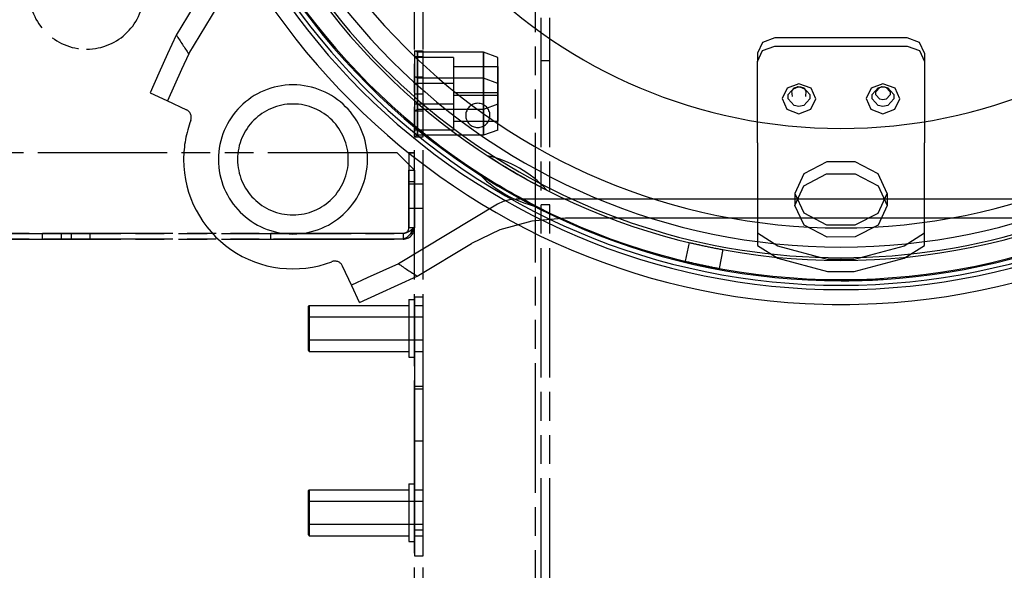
# Model space of a CAD drawing. Extents: x -156717 to 425753, y -51191 to 363295.
# Tile 175 of 256: x 135308 to 135479, y 108798 to 108893. Entities that reach past the tile are written whole.
import ezdxf

# ---------------------------------------------------------------- set-up
doc = ezdxf.new("R2010")
doc.units = 0
doc.header["$LTSCALE"] = 50
doc.linetypes.add('HIDDEN', pattern=[9.525, 6.35, -3.175])
doc.linetypes.add('PHANTOM', pattern=[0.8, 0.45, -0.05, 0.1, -0.05, 0.1, -0.05])
doc.layers.add('DEFAULT_2', color=8, linetype='HIDDEN')
doc.layers.add('DEFAULT_3', color=7, linetype='PHANTOM')

msp = doc.modelspace()

# ---------------------------------------------------------------- linework, layer by layer
at = {"layer": 'DEFAULT_2', "color": 8, "linetype": 'HIDDEN'}
for p, q in [((135337.38919, 108887.51956), (135347.73505, 108904.73796)), ((135340.89332, 108900.22256), (135335.23135, 108890.79947)), ((135335.23135, 108890.79947), (135333.72726, 108887.51187)), ((135437.14546, 108889.52159), (135436.26661, 108887.64834)), ((135439.26704, 108890.29757), (135437.14546, 108889.52159)), ((135462.2704, 108890.29757), (135439.26704, 108890.29757)), ((135464.39198, 108889.52159), (135462.2704, 108890.29757)), ((135465.27083, 108887.64834), (135464.39198, 108889.52159)), ((135436.26661, 108886.23033), (135437.14546, 108888.10358)), ((135437.14546, 108888.10358), (135439.26704, 108888.87956)), ((135439.26704, 108888.87956), (135462.2704, 108888.87956)), ((135462.2704, 108888.87956), (135464.39198, 108888.10358)), ((135464.39198, 108888.10358), (135465.27083, 108886.23033)), ((135333.72726, 108887.51187), (135332.203, 108884.17216)), ((135337.38919, 108887.51956), (135336.15183, 108884.80218)), ((135436.26661, 108887.64834), (135436.26661, 108886.23033)), ((135436.26661, 108872.05968), (135436.26661, 108886.23033)), ((135465.27083, 108887.64834), (135465.27083, 108886.23033)), ((135465.27083, 108886.23033), (135465.27083, 108872.05968)), ((135336.15183, 108884.80218), (135334.91698, 108882.0854)), ((135332.203, 108884.17216), (135330.65854, 108880.78033)), ((135334.91698, 108882.0854), (135333.68467, 108879.36924)), ((135441.3858, 108881.57723), (135440.52405, 108879.74988)), ((135443.46766, 108882.33886), (135441.3858, 108881.57723)), ((135441.59382, 108880.48359), (135442.63372, 108881.63495)), ((135442.25002, 108881.02545), (135442.51436, 108881.4317)), ((135442.35151, 108880.12528), (135442.25002, 108881.02545)), ((135442.51436, 108881.4317), (135443.302, 108881.79831)), ((135442.63372, 108881.63495), (135443.21898, 108881.78875)), ((135443.21898, 108881.78875), (135443.46766, 108881.80301)), ((135443.30209, 108881.79832), (135443.21898, 108881.78875)), ((135443.302, 108881.79831), (135443.46766, 108881.80782)), ((135445.5622, 108881.56595), (135443.46766, 108882.33886)), ((135443.46766, 108881.80782), (135443.63331, 108881.79831)), ((135443.46766, 108881.80301), (135443.71634, 108881.78875)), ((135443.63322, 108881.79832), (135443.71634, 108881.78875)), ((135443.63331, 108881.79831), (135444.42095, 108881.4317)), ((135443.71634, 108881.78875), (135444.30159, 108881.63495)), ((135444.30159, 108881.63495), (135445.3415, 108880.48359)), ((135444.42095, 108881.4317), (135444.68529, 108881.02546)), ((135444.68529, 108881.02546), (135444.5838, 108880.12528)), ((135446.41126, 108879.72956), (135445.5622, 108881.56595)), ((135455.98793, 108881.57723), (135455.12618, 108879.74988)), ((135458.06978, 108882.33886), (135455.98793, 108881.57723)), ((135456.19594, 108880.48359), (135457.23585, 108881.63495)), ((135456.8222, 108880.92936), (135457.51456, 108881.69592)), ((135457.23585, 108881.63495), (135457.8211, 108881.78875)), ((135457.51456, 108881.69592), (135457.90422, 108881.79832)), ((135457.8211, 108881.78875), (135458.06978, 108881.80301)), ((135457.90422, 108881.79832), (135457.8211, 108881.78875)), ((135457.90422, 108881.79832), (135458.06978, 108881.80782)), ((135460.16433, 108881.56595), (135458.06978, 108882.33886)), ((135458.06978, 108881.80782), (135458.23535, 108881.79832)), ((135458.06978, 108881.80301), (135458.31846, 108881.78875)), ((135458.23535, 108881.79832), (135458.31846, 108881.78875)), ((135458.23535, 108881.79832), (135458.62501, 108881.69592)), ((135458.31846, 108881.78875), (135458.90372, 108881.63495)), ((135458.62501, 108881.69592), (135459.31737, 108880.92936)), ((135458.90372, 108881.63495), (135459.94362, 108880.48359)), ((135461.01339, 108879.72956), (135460.16433, 108881.56595)), ((135330.65853, 108880.78034), (135333.55842, 108879.4281)), ((135333.55842, 108879.4281), (135336.97263, 108877.83603)), ((135440.52405, 108879.74988), (135441.37311, 108877.91349)), ((135441.59382, 108879.72833), (135441.59382, 108880.48359)), ((135442.63372, 108878.57697), (135441.59382, 108879.72833)), ((135445.3415, 108879.72833), (135444.30159, 108878.57697)), ((135445.3415, 108880.48359), (135445.3415, 108879.72833)), ((135445.54951, 108877.9022), (135446.41126, 108879.72956)), ((135455.12618, 108879.74988), (135455.97524, 108877.91349)), ((135456.19594, 108879.72833), (135456.19594, 108880.48359)), ((135457.23585, 108878.57697), (135456.19594, 108879.72833)), ((135456.8222, 108880.42651), (135456.8222, 108880.92936)), ((135457.51456, 108879.65995), (135456.8222, 108880.42651)), ((135458.06978, 108879.54805), (135457.51456, 108879.65995)), ((135458.62501, 108879.65995), (135458.06978, 108879.54805)), ((135459.31737, 108880.42651), (135458.62501, 108879.65995)), ((135459.94362, 108879.72833), (135458.90372, 108878.57697)), ((135459.31737, 108880.92936), (135459.31737, 108880.42651)), ((135459.94362, 108880.48359), (135459.94362, 108879.72833)), ((135460.15164, 108877.9022), (135461.01339, 108879.72956)), ((135441.37311, 108877.91349), (135443.46766, 108877.14058)), ((135443.46766, 108878.40891), (135442.63372, 108878.57697)), ((135444.30159, 108878.57697), (135443.46766, 108878.40891)), ((135443.46766, 108877.14058), (135445.54951, 108877.9022)), ((135455.97524, 108877.91349), (135458.06978, 108877.14058)), ((135458.06978, 108878.40891), (135457.23585, 108878.57697)), ((135458.90372, 108878.57697), (135458.06978, 108878.40891)), ((135458.06978, 108877.14058), (135460.15164, 108877.9022)), ((135337.74117, 108875.94394), (135337.74236, 108875.94707)), ((135436.26661, 108872.05968), (135436.26661, 108869.73108)), ((135465.27083, 108869.73108), (135465.27083, 108872.05968)), ((135436.26661, 108869.73108), (135436.26661, 108856.35997)), ((135465.27083, 108856.35997), (135465.27083, 108869.73108)), ((135448.31503, 108868.77244), (135444.31892, 108866.70017)), ((135453.22241, 108868.77244), (135448.31503, 108868.77244)), ((135457.21852, 108866.70017), (135453.22241, 108868.77244)), ((135444.31892, 108866.70017), (135442.76755, 108863.29427)), ((135444.31101, 108864.59423), (135448.27057, 108866.66386)), ((135448.27057, 108866.66386), (135453.20538, 108866.67819)), ((135453.20538, 108866.67819), (135457.20462, 108864.61557)), ((135458.76989, 108863.29427), (135457.21852, 108866.70017)), ((135442.76755, 108861.19609), (135444.31101, 108864.59423)), ((135457.20462, 108864.61557), (135458.76989, 108861.19609)), ((135393.14166, 108862.19447), (135392.03065, 108861.892)), ((135394.31863, 108862.30204), (135393.14166, 108862.19447)), ((135507.21881, 108862.30204), (135394.31863, 108862.30204)), ((135442.76755, 108863.29427), (135442.76755, 108861.19609)), ((135442.76755, 108863.29427), (135442.76755, 108861.19609)), ((135442.76755, 108863.29427), (135444.31101, 108859.89613)), ((135457.20462, 108859.87479), (135458.76989, 108863.29427)), ((135458.76989, 108863.29427), (135458.76989, 108861.19609)), ((135458.76989, 108863.29427), (135458.76989, 108861.19609)), ((135391.04847, 108861.42453), (135373.83007, 108851.07867)), ((135392.03065, 108861.892), (135391.04847, 108861.42453)), ((135444.34563, 108857.76419), (135442.76755, 108861.19609)), ((135458.76989, 108861.19609), (135457.22603, 108857.79756)), ((135402.88385, 108858.97034), (135397.01537, 108858.4561)), ((135498.65359, 108858.97034), (135402.88385, 108858.97034)), ((135444.31101, 108859.89613), (135448.27057, 108857.8265)), ((135453.20538, 108857.81217), (135457.20462, 108859.87479)), ((135397.01537, 108858.4561), (135391.4597, 108856.94728)), ((135448.36604, 108855.70624), (135444.34563, 108857.76419)), ((135448.27057, 108857.8265), (135453.20538, 108857.81217)), ((135457.22603, 108857.79756), (135453.25298, 108855.72506)), ((135391.4597, 108856.94728), (135386.53308, 108854.5828)), ((135436.26661, 108856.35997), (135436.26661, 108854.26179)), ((135439.79634, 108854.14211), (135436.26661, 108856.35997)), ((135453.25298, 108855.72506), (135448.36604, 108855.70624)), ((135465.27083, 108856.35997), (135461.7411, 108854.14211)), ((135465.27083, 108854.26179), (135465.27083, 108856.35997)), ((135377.11005, 108848.92088), (135386.53308, 108854.5828)), ((135424.38732, 108854.77477), (135423.69567, 108851.52081)), ((135436.26661, 108854.26179), (135439.79634, 108852.04393)), ((135448.44876, 108851.81087), (135439.79634, 108854.14211)), ((135461.7411, 108854.14211), (135453.08868, 108851.81087)), ((135461.7411, 108852.04393), (135465.27083, 108854.26179)), ((135430.25706, 108853.52711), (135429.56541, 108850.27316)), ((135439.79634, 108852.04393), (135448.44876, 108849.7127)), ((135453.08868, 108849.7127), (135461.7411, 108852.04393)), ((135365.73861, 108847.2479), (135364.14654, 108850.66211)), ((135373.83007, 108851.07866), (135371.14934, 108849.85797)), ((135453.08868, 108851.81087), (135448.44876, 108851.81087)), ((135368.43256, 108848.62313), (135365.67975, 108847.37413)), ((135371.14934, 108849.85797), (135368.43256, 108848.62313)), ((135373.82223, 108847.41667), (135377.11007, 108848.92089)), ((135448.44876, 108849.7127), (135453.08868, 108849.7127)), ((135367.09085, 108844.34803), (135365.73861, 108847.2479)), ((135370.48249, 108845.89239), (135373.82223, 108847.41667)), ((135367.09085, 108844.34803), (135370.48249, 108845.89239))]:
    msp.add_line(p, q, dxfattribs=at)
for centre, radius, start, end in [((135450.76872, 108964.4582), 112.33474, 128.7987166, 270.0017657), ((135450.76872, 108964.4582), 112.33474, 270.0000139, 51.2012836), ((135450.76872, 108964.4582), 120.44256, 180, 0), ((135450.76872, 108964.4582), 120.44256, 180, 0), ((135450.76872, 108964.4582), 117.86718, 180, 0), ((135450.76872, 108964.4582), 117.11707, 180, 0), ((135450.76872, 108964.4582), 117.11707, 180, 0), ((135450.76872, 108964.4582), 116.33446, 180, 270.0017752), ((135450.76872, 108964.4582), 116.13693, 180, 0), ((135450.76872, 108964.4582), 112.81144, 180, 0), ((135450.76872, 108964.4582), 110.49111, 180, 0), ((135450.76872, 108964.4582), 110.49111, 180, 0), ((135450.76872, 108964.4582), 107.16562, 180, 0), ((135450.76872, 108964.4582), 107.16562, 180, 0), ((135450.76872, 108964.4582), 89.8881, 180, 0), ((135450.76872, 108964.4582), 116.33446, 273.6000064, 0), ((135450.76872, 108964.4582), 137.01997, 212.5188004, 214.160572), ((135355.50483, 108869.19432), 12.95189, 0, 180), ((135336.33861, 108876.47637), 1.50022, 343.3068705, 65), ((135355.50483, 108869.19432), 9.6264, 0, 180), ((135355.50483, 108869.19432), 19.00277, 159.1434533, 180), ((135336.33861, 108876.47637), 1.50022, 339.8632534, 343.3068705), ((135355.50483, 108869.19432), 19.00277, 180, 290.8038759), ((135355.50483, 108869.19432), 12.95189, 180, 0), ((135355.50483, 108869.19432), 9.6264, 180, 0), ((135384.88443, 108850.34327), 20.00292, 42.8327656, 77.1672344), ((135450.76872, 108964.4582), 112.81144, 237, 243), ((135450.76872, 108964.4582), 116.13693, 237, 243), ((135402.30838, 108880.52244), 20.00292, 222.310254, 257.689746), ((135450.76872, 108964.4582), 112.81144, 256.475929, 258), ((135450.76872, 108964.4582), 112.81144, 258, 259.5240709), ((135362.78688, 108850.02809), 1.50022, 106.6931305, 110.8038759), ((135362.78688, 108850.02809), 1.50022, 25, 106.6931305), ((135450.76872, 108964.4582), 137.01997, 235.839428, 237.4812128), ((135450.76872, 108964.4582), 116.13693, 256.5195793, 258), ((135450.76872, 108964.4582), 116.13693, 258, 259.4804207), ((135450.76872, 108964.4582), 116.33446, 270.0017752, 273.6000064)]:
    msp.add_arc(centre, radius, start, end, dxfattribs=at)
at = {"layer": 'DEFAULT_3', "color": 8, "linetype": 'PHANTOM'}
for p, q in [((135376.64191, 108648.31311), (135376.64191, 109189.89106)), ((135376.64191, 108648.31311), (135376.64191, 109189.89106)), ((135378.14213, 108648.31311), (135378.14213, 109189.89106)), ((135378.14213, 108648.31311), (135378.14213, 109189.89106)), ((135397.64498, 108651.31354), (135397.64498, 109189.89106)), ((135398.64512, 108631.31063), (135398.64512, 109189.89106)), ((135400.14534, 108631.31063), (135400.14534, 109189.89106)), ((135376.64191, 108888.05505), (135376.64191, 108877.63954)), ((135376.64191, 108888.05505), (135376.64191, 108877.63954)), ((135376.64191, 108888.05505), (135378.14213, 108888.05505)), ((135376.64191, 108888.05505), (135378.14213, 108888.05505)), ((135376.64191, 108888.05505), (135378.14213, 108888.05505)), ((135376.64191, 108888.05505), (135378.14213, 108888.05505)), ((135377.14199, 108887.80492), (135376.64191, 108888.05495)), ((135377.14199, 108887.80492), (135376.64191, 108888.05495)), ((135376.64191, 108888.05084), (135376.64191, 108882.838)), ((135376.64191, 108888.05016), (135376.64191, 108882.838)), ((135388.64366, 108887.80492), (135377.14199, 108887.80492)), ((135388.64366, 108887.80492), (135377.14199, 108887.80492)), ((135377.14199, 108887.80492), (135377.14199, 108887.68258)), ((135377.14199, 108887.80492), (135377.14199, 108887.68258)), ((135377.14199, 108887.67864), (135377.14199, 108887.80492)), ((135377.14199, 108887.67864), (135377.14199, 108887.80492)), ((135378.14213, 108877.63954), (135378.14213, 108888.05505)), ((135378.14213, 108877.63954), (135378.14213, 108888.05505)), ((135391.14403, 108886.90437), (135388.64366, 108887.80492)), ((135391.14403, 108886.90437), (135388.64366, 108887.80492)), ((135388.64366, 108887.80492), (135388.64366, 108887.67864)), ((135388.64366, 108887.80492), (135388.64366, 108887.67864)), ((135388.64366, 108887.68258), (135388.64366, 108887.80492)), ((135388.64366, 108887.68258), (135388.64366, 108887.80492)), ((135376.64191, 108887.09791), (135376.64191, 108880.59697)), ((135376.64191, 108887.09791), (135378.14213, 108887.09791)), ((135376.64191, 108887.09791), (135378.14213, 108887.09791)), ((135383.41517, 108886.90437), (135376.64191, 108886.90437)), ((135383.41517, 108886.90437), (135376.64191, 108886.90437)), ((135376.64191, 108886.90117), (135376.64191, 108882.85453)), ((135376.64191, 108886.89857), (135376.64191, 108882.85453)), ((135377.14199, 108887.68258), (135377.14199, 108885.00629)), ((135377.14199, 108887.68258), (135377.14199, 108885.00629)), ((135377.14199, 108884.99035), (135377.14199, 108887.67864)), ((135377.14199, 108884.99035), (135377.14199, 108887.67864)), ((135378.14213, 108880.59697), (135378.14213, 108887.09791)), ((135383.41517, 108886.90117), (135383.41517, 108882.84005)), ((135383.41517, 108886.90063), (135383.41517, 108882.84005)), ((135388.64366, 108885.00629), (135388.64366, 108887.68258)), ((135388.64366, 108885.00629), (135388.64366, 108887.68258)), ((135388.64366, 108887.67864), (135388.64366, 108884.99035)), ((135388.64366, 108887.67864), (135388.64366, 108884.99035)), ((135391.14403, 108882.84005), (135391.14403, 108886.90065)), ((135391.14403, 108882.84005), (135391.14403, 108886.89857)), ((135398.64512, 108886.34781), (135400.14534, 108886.34781)), ((135377.14199, 108885.00629), (135377.14199, 108882.85614)), ((135377.14199, 108885.00629), (135377.14199, 108882.85614)), ((135377.14199, 108882.83845), (135377.14199, 108884.99035)), ((135377.14199, 108882.83845), (135377.14199, 108884.99035)), ((135383.41517, 108885.34766), (135383.41517, 108885.34747)), ((135383.41517, 108885.34766), (135383.41517, 108885.34747)), ((135383.41517, 108885.34766), (135391.1663, 108885.34766)), ((135383.41517, 108885.34766), (135391.1663, 108885.34766)), ((135383.41517, 108885.34766), (135391.1663, 108885.34766)), ((135383.41517, 108885.34766), (135391.1663, 108885.34766)), ((135383.41517, 108885.34747), (135383.41517, 108880.34693)), ((135383.41517, 108885.34747), (135383.41517, 108880.34693)), ((135388.64366, 108882.85614), (135388.64366, 108885.00629)), ((135388.64366, 108882.85614), (135388.64366, 108885.00629)), ((135388.64366, 108884.99035), (135388.64366, 108882.83845)), ((135388.64366, 108884.99035), (135388.64366, 108882.83845)), ((135391.1663, 108885.34747), (135391.1663, 108885.34766)), ((135391.1663, 108885.34747), (135391.1663, 108885.34766)), ((135391.1663, 108880.34693), (135391.1663, 108885.34747)), ((135391.1663, 108880.34693), (135391.1663, 108885.34747)), ((135376.64191, 108883.5544), (135376.64191, 108873.13888)), ((135376.64191, 108883.5544), (135376.64191, 108873.13888)), ((135376.64191, 108883.5544), (135378.14213, 108883.5544)), ((135376.64191, 108883.5544), (135378.14213, 108883.5544)), ((135376.64191, 108883.5544), (135378.14213, 108883.5544)), ((135376.64191, 108883.5544), (135378.14213, 108883.5544)), ((135377.14199, 108883.30426), (135376.64191, 108883.5543)), ((135377.14199, 108883.30426), (135376.64191, 108883.5543)), ((135376.64191, 108883.55018), (135376.64191, 108878.33735)), ((135376.64191, 108883.54839), (135376.64191, 108878.33735)), ((135376.64191, 108882.85453), (135376.64191, 108878.79394)), ((135376.64191, 108882.85453), (135376.64191, 108878.79601)), ((135376.64191, 108882.838), (135376.64191, 108877.64555)), ((135376.64191, 108882.838), (135376.64191, 108877.64555)), ((135388.64366, 108883.30426), (135377.14199, 108883.30426)), ((135388.64366, 108883.30426), (135377.14199, 108883.30426)), ((135377.14199, 108883.17799), (135377.14199, 108883.30426)), ((135377.14199, 108883.17799), (135377.14199, 108883.30426)), ((135377.14199, 108883.30426), (135377.14199, 108883.18192)), ((135377.14199, 108883.30426), (135377.14199, 108883.18192)), ((135377.14199, 108883.18192), (135377.14199, 108880.50564)), ((135377.14199, 108883.18192), (135377.14199, 108880.50564)), ((135377.14199, 108880.4897), (135377.14199, 108883.17799)), ((135377.14199, 108880.4897), (135377.14199, 108883.17799)), ((135377.14199, 108882.85614), (135377.14199, 108880.70424)), ((135377.14199, 108882.85614), (135377.14199, 108880.70424)), ((135377.14199, 108880.6883), (135377.14199, 108882.83845)), ((135377.14199, 108880.6883), (135377.14199, 108882.83845)), ((135378.14213, 108873.13888), (135378.14213, 108883.5544)), ((135378.14213, 108873.13888), (135378.14213, 108883.5544)), ((135383.41517, 108882.84005), (135383.41517, 108878.79602)), ((135383.41517, 108882.84005), (135383.41517, 108878.79342)), ((135391.14403, 108882.40371), (135388.64366, 108883.30426)), ((135391.14403, 108882.40371), (135388.64366, 108883.30426)), ((135388.64366, 108883.18192), (135388.64366, 108883.30426)), ((135388.64366, 108883.30426), (135388.64366, 108883.17799)), ((135388.64366, 108883.18192), (135388.64366, 108883.30426)), ((135388.64366, 108883.30426), (135388.64366, 108883.17799)), ((135388.64366, 108880.50564), (135388.64366, 108883.18192)), ((135388.64366, 108880.50564), (135388.64366, 108883.18192)), ((135388.64366, 108883.17799), (135388.64366, 108880.4897)), ((135388.64366, 108883.17799), (135388.64366, 108880.4897)), ((135388.64366, 108880.70424), (135388.64366, 108882.85614)), ((135388.64366, 108880.70424), (135388.64366, 108882.85614)), ((135388.64366, 108882.83845), (135388.64366, 108880.6883)), ((135388.64366, 108882.83845), (135388.64366, 108880.6883)), ((135391.14403, 108878.79601), (135391.14403, 108882.84005)), ((135391.14403, 108878.79601), (135391.14403, 108882.84005)), ((135383.41517, 108882.40371), (135376.64191, 108882.40371)), ((135383.41517, 108882.40371), (135376.64191, 108882.40371)), ((135376.64191, 108882.39999), (135376.64191, 108878.35388)), ((135376.64191, 108882.39792), (135376.64191, 108878.35388)), ((135383.41517, 108882.40051), (135383.41517, 108878.3394)), ((135383.41517, 108882.40051), (135383.41517, 108878.3394)), ((135391.14403, 108878.3394), (135391.14403, 108882.39999)), ((135391.14403, 108878.3394), (135391.14403, 108882.39792)), ((135376.64191, 108880.59697), (135378.14213, 108880.59697)), ((135376.64191, 108880.59697), (135378.14213, 108880.59697)), ((135377.14199, 108880.70424), (135377.14199, 108878.01595)), ((135377.14199, 108880.70424), (135377.14199, 108878.01595)), ((135377.14199, 108878.01201), (135377.14199, 108880.6883)), ((135377.14199, 108878.01201), (135377.14199, 108880.6883)), ((135377.14199, 108880.50564), (135377.14199, 108878.35549)), ((135377.14199, 108880.50564), (135377.14199, 108878.35549)), ((135377.14199, 108878.33779), (135377.14199, 108880.4897)), ((135377.14199, 108878.33779), (135377.14199, 108880.4897)), ((135383.41517, 108880.847), (135383.41517, 108880.84681)), ((135383.41517, 108880.847), (135383.41517, 108880.84681)), ((135383.41517, 108880.847), (135391.1663, 108880.847)), ((135383.41517, 108880.847), (135391.1663, 108880.847)), ((135383.41517, 108880.847), (135391.1663, 108880.847)), ((135383.41517, 108880.847), (135391.1663, 108880.847)), ((135383.41517, 108880.84681), (135383.41517, 108875.84628)), ((135383.41517, 108880.84681), (135383.41517, 108875.84628)), ((135383.41517, 108880.34693), (135391.1663, 108880.34693)), ((135383.41517, 108880.34693), (135391.1663, 108880.34693)), ((135383.41517, 108880.34693), (135391.1663, 108880.34693)), ((135383.41517, 108880.34693), (135391.1663, 108880.34693)), ((135388.64366, 108878.01595), (135388.64366, 108880.70424)), ((135388.64366, 108878.01595), (135388.64366, 108880.70424)), ((135388.64366, 108880.6883), (135388.64366, 108878.01201)), ((135388.64366, 108880.6883), (135388.64366, 108878.01201)), ((135388.64366, 108878.35549), (135388.64366, 108880.50564)), ((135388.64366, 108878.35549), (135388.64366, 108880.50564)), ((135388.64366, 108880.4897), (135388.64366, 108878.33779)), ((135388.64366, 108880.4897), (135388.64366, 108878.33779)), ((135391.1663, 108880.84681), (135391.1663, 108880.847)), ((135391.1663, 108880.84681), (135391.1663, 108880.847)), ((135391.1663, 108875.84628), (135391.1663, 108880.84681)), ((135391.1663, 108875.84628), (135391.1663, 108880.84681)), ((135383.41517, 108878.79022), (135376.64191, 108878.79022)), ((135383.41517, 108878.79022), (135376.64191, 108878.79022)), ((135376.64191, 108878.35388), (135376.64191, 108874.29277)), ((135376.64191, 108878.35388), (135376.64191, 108874.29329)), ((135376.64191, 108878.33735), (135376.64191, 108873.14643)), ((135376.64191, 108878.33735), (135376.64191, 108873.14643)), ((135377.14199, 108877.88967), (135376.64191, 108877.63964)), ((135377.14199, 108877.88967), (135376.64191, 108877.63964)), ((135376.64191, 108877.63954), (135378.14213, 108877.63954)), ((135376.64191, 108877.63954), (135378.14213, 108877.63954)), ((135376.64191, 108877.63954), (135378.14213, 108877.63954)), ((135376.64191, 108877.63954), (135378.14213, 108877.63954)), ((135377.14199, 108878.35549), (135377.14199, 108876.20358)), ((135377.14199, 108878.35549), (135377.14199, 108876.20358)), ((135377.14199, 108876.18764), (135377.14199, 108878.33779)), ((135377.14199, 108876.18764), (135377.14199, 108878.33779)), ((135377.14199, 108878.01595), (135377.14199, 108877.88967)), ((135377.14199, 108878.01595), (135377.14199, 108877.88967)), ((135377.14199, 108877.88967), (135377.14199, 108878.01201)), ((135377.14199, 108877.88967), (135377.14199, 108878.01201)), ((135388.64366, 108877.88967), (135377.14199, 108877.88967)), ((135388.64366, 108877.88967), (135377.14199, 108877.88967)), ((135383.41517, 108878.3394), (135383.41517, 108874.29417)), ((135383.41517, 108878.3394), (135383.41517, 108874.2933)), ((135391.14403, 108878.79022), (135388.64366, 108877.88967)), ((135391.14403, 108878.79022), (135388.64366, 108877.88967)), ((135388.64366, 108876.20358), (135388.64366, 108878.35549)), ((135388.64366, 108876.20358), (135388.64366, 108878.35549)), ((135388.64366, 108878.33779), (135388.64366, 108876.18764)), ((135388.64366, 108878.33779), (135388.64366, 108876.18764)), ((135388.64366, 108877.88967), (135388.64366, 108878.01595)), ((135388.64366, 108877.88967), (135388.64366, 108878.01595)), ((135388.64366, 108878.01201), (135388.64366, 108877.88967)), ((135388.64366, 108878.01201), (135388.64366, 108877.88967)), ((135391.14403, 108874.29277), (135391.14403, 108878.3394)), ((135391.14403, 108874.29415), (135391.14403, 108878.3394)), ((135377.14199, 108876.20358), (135377.14199, 108873.51529)), ((135377.14199, 108876.20358), (135377.14199, 108873.51529)), ((135377.14199, 108873.51135), (135377.14199, 108876.18764)), ((135377.14199, 108873.51135), (135377.14199, 108876.18764)), ((135383.41517, 108875.84627), (135391.1663, 108875.84627)), ((135383.41517, 108875.84627), (135391.1663, 108875.84627)), ((135383.41517, 108875.84627), (135391.1663, 108875.84627)), ((135383.41517, 108875.84627), (135391.1663, 108875.84627)), ((135388.64366, 108873.51529), (135388.64366, 108876.20358)), ((135388.64366, 108873.51529), (135388.64366, 108876.20358)), ((135388.64366, 108876.18764), (135388.64366, 108873.51135)), ((135388.64366, 108876.18764), (135388.64366, 108873.51135)), ((135383.41517, 108874.28956), (135376.64191, 108874.28956)), ((135383.41517, 108874.28956), (135376.64191, 108874.28956)), ((135391.14403, 108874.28956), (135388.64366, 108873.38902)), ((135391.14403, 108874.28956), (135388.64366, 108873.38902)), ((135377.14199, 108873.38902), (135376.64191, 108873.13898)), ((135377.14199, 108873.38902), (135376.64191, 108873.13898)), ((135376.64191, 108873.13888), (135378.14213, 108873.13888)), ((135376.64191, 108873.13888), (135378.14213, 108873.13888)), ((135376.64191, 108873.13888), (135378.14213, 108873.13888)), ((135376.64191, 108873.13888), (135378.14213, 108873.13888)), ((135377.14199, 108873.51529), (135377.14199, 108873.38902)), ((135377.14199, 108873.51529), (135377.14199, 108873.38902)), ((135377.14199, 108873.38902), (135377.14199, 108873.51135)), ((135377.14199, 108873.38902), (135377.14199, 108873.51135)), ((135388.64366, 108873.38902), (135377.14199, 108873.38902)), ((135388.64366, 108873.38902), (135377.14199, 108873.38902)), ((135388.64366, 108873.38902), (135388.64366, 108873.51529)), ((135388.64366, 108873.38902), (135388.64366, 108873.51529)), ((135388.64366, 108873.51135), (135388.64366, 108873.38902)), ((135388.64366, 108873.51135), (135388.64366, 108873.38902)), ((135373.64148, 108870.34547), (135186.11414, 108870.34547)), ((135373.64148, 108870.34547), (135186.11414, 108870.34547)), ((135373.64148, 108870.34547), (135376.64191, 108867.34504)), ((135373.64148, 108870.34547), (135376.64191, 108867.34504)), ((135375.64177, 108870.34547), (135375.64177, 108865.34474)), ((135375.64177, 108870.34547), (135375.64177, 108867.34504)), ((135375.64177, 108870.34547), (135376.64191, 108870.34547)), ((135375.64177, 108870.34547), (135375.64177, 108867.34504)), ((135376.64191, 108870.34547), (135375.64177, 108870.34547)), ((135376.64191, 108870.34547), (135375.64177, 108870.34547)), ((135376.64191, 108867.34504), (135376.64191, 108870.34547)), ((135376.64191, 108865.34474), (135376.64191, 108870.34547)), ((135376.64191, 108867.34504), (135376.64191, 108870.34547)), ((135375.64177, 108857.34358), (135375.64177, 108867.34504)), ((135375.64177, 108867.34504), (135375.64177, 108857.34358)), ((135375.64177, 108867.34504), (135376.64191, 108867.34504)), ((135375.64177, 108867.34504), (135376.64191, 108867.34504)), ((135375.64177, 108867.34504), (135376.64191, 108867.34504)), ((135376.64191, 108867.34504), (135376.64191, 108857.34358)), ((135376.64191, 108867.34504), (135376.64191, 108857.34358)), ((135376.64191, 108857.34358), (135376.64191, 108867.34504)), ((135376.64191, 108857.34358), (135376.64191, 108867.34504)), ((135375.64177, 108865.34474), (135376.64191, 108865.34474)), ((135375.64177, 108864.94469), (135375.64177, 108860.74407)), ((135375.64177, 108864.94469), (135375.64177, 108860.74407)), ((135375.64177, 108864.94469), (135375.64177, 108860.74407)), ((135375.64177, 108864.94469), (135376.64191, 108864.94469)), ((135375.64177, 108864.94469), (135376.64191, 108864.94469)), ((135375.64177, 108864.94469), (135376.64191, 108864.94469)), ((135375.64177, 108864.94469), (135376.64191, 108864.94469)), ((135375.64177, 108864.94469), (135376.64191, 108864.94469)), ((135375.64177, 108864.94469), (135376.64191, 108864.94469)), ((135376.63525, 108864.93968), (135378.14213, 108864.93968)), ((135376.63525, 108864.93968), (135378.14213, 108864.93968)), ((135376.64191, 108860.74407), (135376.64191, 108864.94469)), ((135376.64191, 108860.74407), (135376.64191, 108864.94469)), ((135376.64191, 108860.74407), (135376.64191, 108864.94469)), ((135376.64191, 108864.93968), (135376.64191, 108860.73907)), ((135376.64191, 108864.93968), (135376.64191, 108860.73907)), ((135376.64191, 108864.93968), (135376.64191, 108860.73907)), ((135376.64191, 108864.93968), (135378.14213, 108864.93968)), ((135376.64191, 108864.93968), (135378.14213, 108864.93968)), ((135376.64191, 108864.93968), (135378.14213, 108864.93968)), ((135376.64191, 108864.93968), (135378.14213, 108864.93968)), ((135378.14213, 108860.73907), (135378.14213, 108864.93968)), ((135378.14213, 108860.73907), (135378.14213, 108864.93968)), ((135378.14213, 108860.73907), (135378.14213, 108864.93968)), ((135375.64177, 108860.74407), (135376.64191, 108860.74407)), ((135375.64177, 108860.74407), (135376.64191, 108860.74407)), ((135375.64177, 108860.74407), (135376.64191, 108860.74407)), ((135375.64177, 108860.74407), (135376.64191, 108860.74407)), ((135375.64177, 108860.74407), (135376.64191, 108860.74407)), ((135375.64177, 108860.74407), (135376.64191, 108860.74407)), ((135376.63191, 108860.73907), (135378.14213, 108860.73907)), ((135376.63525, 108860.73907), (135378.14213, 108860.73907)), ((135376.64191, 108860.73907), (135378.14213, 108860.73907)), ((135376.64191, 108860.73907), (135378.14213, 108860.73907)), ((135376.64191, 108860.73907), (135378.14213, 108860.73907)), ((135398.64512, 108861.34416), (135400.14534, 108861.34416)), ((135375.64177, 108857.34358), (135376.64191, 108857.34358)), ((135375.64177, 108857.34358), (135376.64191, 108857.34358)), ((135375.9751, 108856.8435), (135376.64191, 108857.34358)), ((135376.64191, 108857.34358), (135375.97513, 108856.34343)), ((135376.64191, 108857.34358), (135375.97513, 108856.8435)), ((135375.97523, 108856.34345), (135376.64191, 108857.34358)), ((135183.1137, 108856.34343), (135374.64162, 108856.34343)), ((135374.64162, 108856.34343), (135183.1137, 108856.34343)), ((135183.1137, 108855.34329), (135374.64162, 108855.34329)), ((135374.64162, 108855.34329), (135183.1137, 108855.34329)), ((135311.98249, 108855.34329), (135311.98249, 108856.34343)), ((135315.28297, 108856.34343), (135311.98249, 108856.34343)), ((135311.98249, 108855.34329), (135311.98249, 108856.34343)), ((135311.98249, 108855.34329), (135315.28297, 108855.34329)), ((135315.28297, 108855.34329), (135315.28297, 108856.34343)), ((135315.28297, 108855.34329), (135315.28297, 108856.34343)), ((135320.2837, 108856.34343), (135316.98322, 108856.34343)), ((135316.98322, 108855.34329), (135316.98322, 108856.34343)), ((135316.98322, 108855.34329), (135316.98322, 108856.34343)), ((135316.98322, 108855.34329), (135320.2837, 108855.34329)), ((135320.2837, 108855.34329), (135320.2837, 108856.34343)), ((135320.2837, 108855.34329), (135320.2837, 108856.34343)), ((135351.63827, 108855.34329), (135351.63827, 108856.34343)), ((135370.14097, 108856.34343), (135351.64721, 108856.34343)), ((135351.64721, 108855.34329), (135370.14097, 108855.34329)), ((135374.64162, 108856.34343), (135370.14097, 108856.34343)), ((135374.64162, 108855.34329), (135370.14097, 108855.34329)), ((135374.64162, 108856.34343), (135375.30833, 108856.47743)), ((135375.30837, 108856.47743), (135374.64162, 108856.34343)), ((135374.64162, 108856.34343), (135374.64162, 108855.34329)), ((135374.64162, 108856.34343), (135374.64162, 108855.34329)), ((135375.30835, 108855.61127), (135374.64162, 108855.34329)), ((135374.64162, 108855.34329), (135375.30827, 108855.61125)), ((135375.30827, 108855.61125), (135375.97523, 108856.34345)), ((135375.30833, 108856.47743), (135375.9751, 108856.8435)), ((135375.97513, 108856.34343), (135375.30835, 108855.61127)), ((135375.97513, 108856.8435), (135375.30837, 108856.47743)), ((135376.64191, 108845.34183), (135376.64191, 108829.3395)), ((135376.64191, 108845.34183), (135378.14213, 108845.34183)), ((135376.64191, 108845.34183), (135378.14213, 108845.34183)), ((135378.14213, 108829.3395), (135378.14213, 108845.34183)), ((135358.13922, 108843.64158), (135358.33925, 108843.84161)), ((135358.13922, 108843.64158), (135358.33925, 108843.84161)), ((135358.13922, 108843.64158), (135358.33925, 108843.84161)), ((135358.13922, 108843.64158), (135358.33925, 108843.84161)), ((135358.13922, 108843.64158), (135358.13922, 108836.04047)), ((135358.13922, 108843.64158), (135358.13922, 108836.04047)), ((135358.33925, 108843.84161), (135375.64177, 108843.84161)), ((135358.33925, 108843.84161), (135375.64177, 108843.84161)), ((135358.33925, 108843.84161), (135375.64177, 108843.84161)), ((135358.33925, 108843.84161), (135375.64177, 108843.84161)), ((135358.33925, 108843.84161), (135358.33925, 108843.44543)), ((135358.33925, 108843.44543), (135358.33925, 108843.84161)), ((135358.33925, 108843.84161), (135358.33925, 108843.44543)), ((135358.33925, 108843.44543), (135358.33925, 108843.84161)), ((135358.33925, 108843.44543), (135358.33925, 108840.73124)), ((135358.33925, 108840.73124), (135358.33925, 108843.44543)), ((135358.33925, 108843.44543), (135358.33925, 108840.73124)), ((135358.33925, 108840.73124), (135358.33925, 108843.44543)), ((135375.64177, 108844.84175), (135375.64177, 108834.8403)), ((135375.64177, 108844.84175), (135376.64191, 108844.84175)), ((135375.64177, 108844.84175), (135376.64191, 108844.84175)), ((135375.64177, 108844.84175), (135375.64177, 108834.8403)), ((135375.64177, 108844.84175), (135376.64191, 108844.84175)), ((135375.64177, 108844.84175), (135376.64191, 108844.84175)), ((135375.64177, 108843.84161), (135375.64177, 108835.84044)), ((135375.64177, 108843.84161), (135375.64177, 108835.84044)), ((135376.64191, 108834.8403), (135376.64191, 108844.84175)), ((135376.64191, 108834.8403), (135376.64191, 108844.84175)), ((135376.64191, 108843.84161), (135378.14213, 108843.84161)), ((135376.64191, 108835.84044), (135376.64191, 108843.84161)), ((135376.64191, 108843.84161), (135378.14213, 108843.84161)), ((135376.64191, 108835.84044), (135376.64191, 108843.84161)), ((135376.64191, 108843.84161), (135378.14213, 108843.84161)), ((135378.14213, 108835.84044), (135378.14213, 108843.84161)), ((135378.14213, 108835.84044), (135378.14213, 108843.84161)), ((135358.13922, 108841.84132), (135358.13922, 108837.84073)), ((135358.13922, 108841.84132), (135358.13922, 108837.84073)), ((135358.13922, 108841.84132), (135378.14213, 108841.84132)), ((135358.13922, 108841.84132), (135378.14213, 108841.84132)), ((135358.13922, 108841.84132), (135378.14213, 108841.84132)), ((135358.13922, 108841.84132), (135378.14213, 108841.84132)), ((135376.64191, 108841.84132), (135376.64191, 108837.84073)), ((135376.64191, 108841.84132), (135376.64191, 108837.84073)), ((135376.64191, 108841.84132), (135378.14213, 108841.84132)), ((135376.64191, 108841.84132), (135378.14213, 108841.84132)), ((135376.64191, 108841.84132), (135378.14213, 108841.84132)), ((135376.64191, 108841.84132), (135378.14213, 108841.84132)), ((135378.14213, 108837.84073), (135378.14213, 108841.84132)), ((135378.14213, 108837.84073), (135378.14213, 108841.84132)), ((135378.14213, 108837.84073), (135378.14213, 108841.84132)), ((135378.14213, 108837.84073), (135378.14213, 108841.84132)), ((135358.33925, 108840.73124), (135358.33925, 108838.95081)), ((135358.33925, 108838.95081), (135358.33925, 108840.73124)), ((135358.33925, 108840.73124), (135358.33925, 108838.95081)), ((135358.33925, 108838.95081), (135358.33925, 108840.73124)), ((135358.33925, 108838.95081), (135358.33925, 108836.23662)), ((135358.33925, 108836.23662), (135358.33925, 108838.95081)), ((135358.33925, 108838.95081), (135358.33925, 108836.23662)), ((135358.33925, 108836.23662), (135358.33925, 108838.95081)), ((135358.13922, 108837.84073), (135378.14213, 108837.84073)), ((135358.13922, 108837.84073), (135378.14213, 108837.84073)), ((135358.13922, 108837.84073), (135378.14213, 108837.84073)), ((135358.13922, 108837.84073), (135378.14213, 108837.84073)), ((135376.64191, 108837.84073), (135378.14213, 108837.84073)), ((135376.64191, 108837.84073), (135378.14213, 108837.84073)), ((135376.64191, 108837.84073), (135378.14213, 108837.84073)), ((135376.64191, 108837.84073), (135378.14213, 108837.84073)), ((135358.13922, 108836.04047), (135358.33925, 108835.84044)), ((135358.13922, 108836.04047), (135358.33925, 108835.84044)), ((135358.13922, 108836.04047), (135358.33925, 108835.84044)), ((135358.13922, 108836.04047), (135358.33925, 108835.84044)), ((135358.33925, 108836.23662), (135358.33925, 108835.84044)), ((135358.33925, 108835.84044), (135358.33925, 108836.23662)), ((135358.33925, 108836.23662), (135358.33925, 108835.84044)), ((135358.33925, 108835.84044), (135358.33925, 108836.23662)), ((135358.33925, 108835.84044), (135375.64177, 108835.84044)), ((135358.33925, 108835.84044), (135375.64177, 108835.84044)), ((135358.33925, 108835.84044), (135375.64177, 108835.84044)), ((135358.33925, 108835.84044), (135375.64177, 108835.84044)), ((135375.64177, 108834.8403), (135376.64191, 108834.8403)), ((135375.64177, 108834.8403), (135376.64191, 108834.8403)), ((135375.64177, 108834.8403), (135376.64191, 108834.8403)), ((135375.64177, 108834.8403), (135376.64191, 108834.8403)), ((135376.64191, 108835.84044), (135378.14213, 108835.84044)), ((135376.64191, 108835.84044), (135378.14213, 108835.84044)), ((135376.64191, 108835.84044), (135378.14213, 108835.84044)), ((135376.64191, 108835.84044), (135378.14213, 108835.84044)), ((135376.64191, 108829.83957), (135376.64191, 108804.83592)), ((135376.64191, 108829.83957), (135378.14213, 108829.83957)), ((135376.64191, 108829.83957), (135378.14213, 108829.83957)), ((135378.14213, 108804.83592), (135378.14213, 108829.83957)), ((135376.64191, 108829.3395), (135378.14213, 108829.3395)), ((135376.64191, 108829.3395), (135378.14213, 108829.3395)), ((135376.64191, 108820.33818), (135376.64191, 108800.33527)), ((135376.64191, 108820.33818), (135378.14213, 108820.33818)), ((135376.64191, 108820.33818), (135378.14213, 108820.33818)), ((135378.14213, 108800.33527), (135378.14213, 108820.33818)), ((135375.64177, 108812.83709), (135375.64177, 108802.83563)), ((135375.64177, 108812.83709), (135376.64191, 108812.83709)), ((135375.64177, 108812.83709), (135376.64191, 108812.83709)), ((135375.64177, 108812.83709), (135375.64177, 108802.83563)), ((135375.64177, 108812.83709), (135376.64191, 108812.83709)), ((135375.64177, 108812.83709), (135376.64191, 108812.83709)), ((135376.64191, 108802.83563), (135376.64191, 108812.83709)), ((135376.64191, 108802.83563), (135376.64191, 108812.83709)), ((135358.13922, 108811.63691), (135358.33925, 108811.83694)), ((135358.13922, 108811.63691), (135358.33925, 108811.83694)), ((135358.13922, 108811.63691), (135358.33925, 108811.83694)), ((135358.13922, 108811.63691), (135358.33925, 108811.83694)), ((135358.13922, 108811.63691), (135358.13922, 108804.03581)), ((135358.13922, 108811.63691), (135358.13922, 108804.03581)), ((135358.33925, 108811.83694), (135375.64177, 108811.83694)), ((135358.33925, 108811.83694), (135375.64177, 108811.83694)), ((135358.33925, 108811.83694), (135375.64177, 108811.83694)), ((135358.33925, 108811.83694), (135375.64177, 108811.83694)), ((135358.33925, 108811.83694), (135358.33925, 108811.44076)), ((135358.33925, 108811.44076), (135358.33925, 108811.83694)), ((135358.33925, 108811.83694), (135358.33925, 108811.44076)), ((135358.33925, 108811.44076), (135358.33925, 108811.83694)), ((135358.33925, 108811.44076), (135358.33925, 108808.72657)), ((135358.33925, 108808.72657), (135358.33925, 108811.44076)), ((135358.33925, 108811.44076), (135358.33925, 108808.72657)), ((135358.33925, 108808.72657), (135358.33925, 108811.44076)), ((135375.64177, 108811.83694), (135375.64177, 108803.83578)), ((135375.64177, 108811.83694), (135375.64177, 108803.83578)), ((135376.64191, 108811.83694), (135378.14213, 108811.83694)), ((135376.64191, 108803.83578), (135376.64191, 108811.83694)), ((135376.64191, 108811.83694), (135378.14213, 108811.83694)), ((135376.64191, 108811.83694), (135378.14213, 108811.83694)), ((135376.64191, 108803.83578), (135376.64191, 108811.83694)), ((135376.64191, 108811.83694), (135378.14213, 108811.83694)), ((135378.14213, 108803.83578), (135378.14213, 108811.83694)), ((135378.14213, 108803.83578), (135378.14213, 108811.83694)), ((135358.13922, 108809.83665), (135358.13922, 108805.83607)), ((135358.13922, 108809.83665), (135358.13922, 108805.83607)), ((135358.13922, 108809.83665), (135378.14213, 108809.83665)), ((135358.13922, 108809.83665), (135378.14213, 108809.83665)), ((135358.13922, 108809.83665), (135378.14213, 108809.83665)), ((135358.13922, 108809.83665), (135378.14213, 108809.83665)), ((135376.64191, 108809.83665), (135376.64191, 108805.83607)), ((135376.64191, 108809.83665), (135376.64191, 108805.83607)), ((135376.64191, 108809.83665), (135378.14213, 108809.83665)), ((135376.64191, 108809.83665), (135378.14213, 108809.83665)), ((135376.64191, 108809.83665), (135378.14213, 108809.83665)), ((135376.64191, 108809.83665), (135378.14213, 108809.83665)), ((135378.14213, 108805.83607), (135378.14213, 108809.83665)), ((135378.14213, 108805.83607), (135378.14213, 108809.83665)), ((135378.14213, 108805.83607), (135378.14213, 108809.83665)), ((135378.14213, 108805.83607), (135378.14213, 108809.83665)), ((135358.33925, 108808.72657), (135358.33925, 108806.94615)), ((135358.33925, 108806.94615), (135358.33925, 108808.72657)), ((135358.33925, 108808.72657), (135358.33925, 108806.94615)), ((135358.33925, 108806.94615), (135358.33925, 108808.72657)), ((135358.13922, 108805.83607), (135378.14213, 108805.83607)), ((135358.13922, 108805.83607), (135378.14213, 108805.83607)), ((135358.13922, 108805.83607), (135378.14213, 108805.83607)), ((135358.13922, 108805.83607), (135378.14213, 108805.83607)), ((135358.33925, 108806.94615), (135358.33925, 108804.23196)), ((135358.33925, 108804.23196), (135358.33925, 108806.94615)), ((135358.33925, 108806.94615), (135358.33925, 108804.23196)), ((135358.33925, 108804.23196), (135358.33925, 108806.94615)), ((135376.64191, 108805.83607), (135378.14213, 108805.83607)), ((135376.64191, 108805.83607), (135378.14213, 108805.83607)), ((135376.64191, 108805.83607), (135378.14213, 108805.83607)), ((135376.64191, 108805.83607), (135378.14213, 108805.83607)), ((135358.13922, 108804.03581), (135358.33925, 108803.83578)), ((135358.13922, 108804.03581), (135358.33925, 108803.83578)), ((135358.13922, 108804.03581), (135358.33925, 108803.83578)), ((135358.13922, 108804.03581), (135358.33925, 108803.83578)), ((135358.33925, 108804.23196), (135358.33925, 108803.83578)), ((135358.33925, 108803.83578), (135358.33925, 108804.23196)), ((135358.33925, 108804.23196), (135358.33925, 108803.83578)), ((135358.33925, 108803.83578), (135358.33925, 108804.23196)), ((135376.64191, 108804.83592), (135378.14213, 108804.83592)), ((135376.64191, 108804.83592), (135378.14213, 108804.83592)), ((135358.33925, 108803.83578), (135375.64177, 108803.83578)), ((135358.33925, 108803.83578), (135375.64177, 108803.83578)), ((135358.33925, 108803.83578), (135375.64177, 108803.83578)), ((135358.33925, 108803.83578), (135375.64177, 108803.83578)), ((135375.64177, 108802.83563), (135376.64191, 108802.83563)), ((135375.64177, 108802.83563), (135376.64191, 108802.83563)), ((135375.64177, 108802.83563), (135376.64191, 108802.83563)), ((135375.64177, 108802.83563), (135376.64191, 108802.83563)), ((135376.64191, 108803.83578), (135378.14213, 108803.83578)), ((135376.64191, 108803.83578), (135378.14213, 108803.83578)), ((135376.64191, 108803.83578), (135378.14213, 108803.83578)), ((135376.64191, 108803.83578), (135378.14213, 108803.83578)), ((135376.64191, 108800.33527), (135378.14213, 108800.33527)), ((135376.64191, 108800.33527), (135378.14213, 108800.33527))]:
    msp.add_line(p, q, dxfattribs=at)
for centre, radius, start, end in [((135319.6336, 108898.34855), 10.00146, 90, 270), ((135319.6336, 108898.34855), 10.00146, 270, 90), ((135387.64352, 108876.84642), 2.10031, 90, 270), ((135387.64352, 108876.84542), 2.10031, 90, 270), ((135387.64352, 108876.84642), 2.10031, 270, 90), ((135387.64352, 108876.84542), 2.10031, 270, 90), ((135374.64162, 108857.34358), 2.00029, 270, 0), ((135374.64162, 108857.34358), 2.00029, 270, 0), ((135374.64162, 108857.34358), 1.00015, 270, 360), ((135374.64162, 108857.34358), 1.00015, 270, 0)]:
    msp.add_arc(centre, radius, start, end, dxfattribs=at)

doc.saveas('drawing.dxf')
